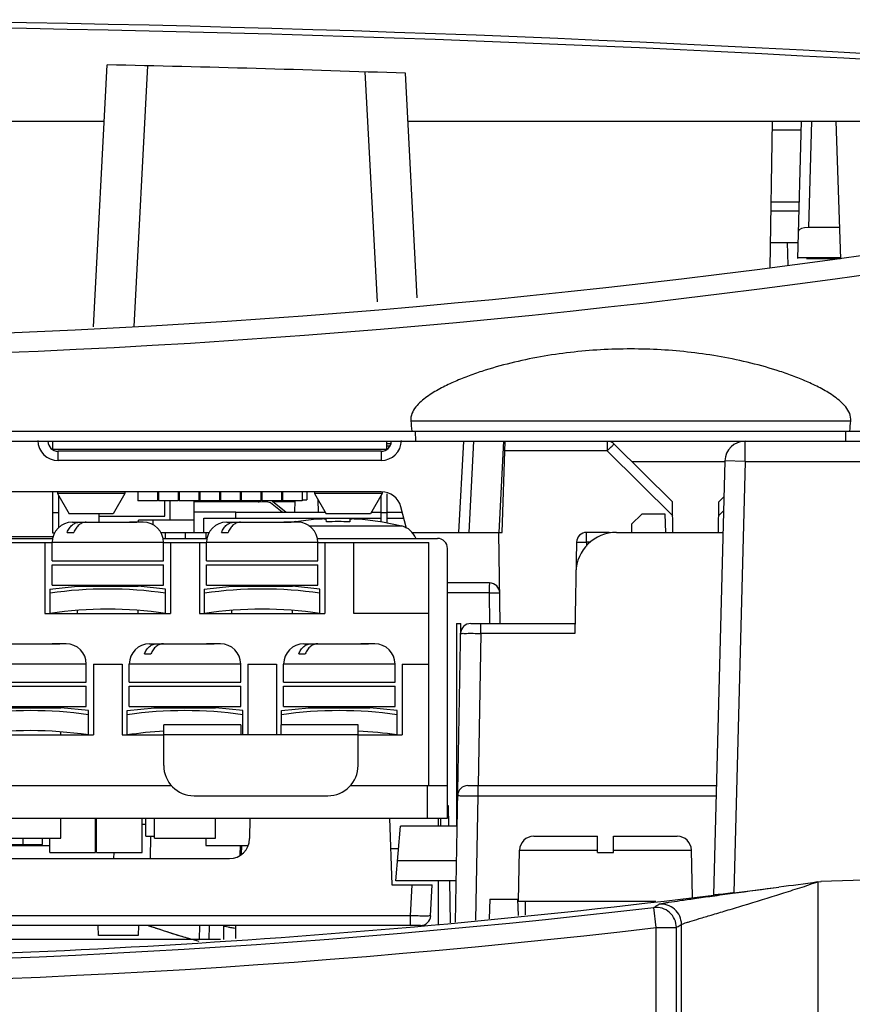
# Model space of a CAD drawing. Header units: millimetres. Extents: x 0 to 1300, y 0 to 1100.
# Tile 8 of 35: x 495 to 536, y 139 to 187. Entities that reach past the tile are written whole.
import ezdxf

# ---------------------------------------------------------------- set-up
doc = ezdxf.new("R2010")
doc.units = ezdxf.units.MM
doc.header["$LTSCALE"] = 71.703704
doc.layers.add('00_COMPONENTS', color=7, linetype='CONTINUOUS')

msp = doc.modelspace()

# ---------------------------------------------------------------- linework, layer by layer
at = {"layer": '00_COMPONENTS', "color": 7, "linetype": 'CONTINUOUS'}
for p, q in [((498.901, 172.257), (499.578, 185.184)), ((514.89, 173.697), (514.31, 184.771)), ((422.538, 182.416), (499.433, 182.416)), ((514.433, 182.416), (542.433, 182.416)), ((532.307, 175.173), (532.433, 182.416)), ((533.847, 182.416), (533.67, 175.637)), ((535.549, 182.416), (535.787, 175.616)), ((533.742, 178.416), (532.364, 178.416)), ((535.733, 177.164), (534.21, 177.164)), ((532.329, 176.416), (533.69, 176.416)), ((533.206, 175.303), (533.177, 176.416)), ((535.784, 175.616), (534.114, 175.616)), ((419.184, 167.115), (542.416, 167.115)), ((514.813, 166.615), (514.81, 167.115)), ((536.054, 166.615), (536.057, 167.115)), ((421.233, 166.615), (541.633, 166.615)), ((496.862, 166.216), (513.393, 166.216)), ((496.883, 166.615), (496.883, 166.216)), ((513.393, 166.216), (513.393, 166.615)), ((513.393, 166.492), (513.57, 166.497)), ((513.525, 166.366), (513.393, 166.362)), ((517.169, 166.615), (516.933, 162.116)), ((518.933, 162.116), (519.169, 166.615)), ((519.076, 162.116), (519.233, 166.616)), ((527.495, 163.616), (524.615, 166.471)), ((513.108, 166.116), (497.159, 166.116)), ((525.477, 165.616), (530.078, 165.616)), ((530.078, 165.641), (529.517, 144.217)), ((513.116, 164.116), (457.751, 164.116)), ((496.883, 164.116), (496.883, 162.086)), ((497.123, 164.116), (497.123, 164.036)), ((500.453, 164.036), (497.123, 164.036)), ((497.123, 164.036), (497.701, 163.036)), ((497.183, 163.932), (497.183, 162.341)), ((500.453, 164.036), (499.876, 163.036)), ((500.453, 164.116), (500.453, 164.036)), ((501.093, 164.116), (501.093, 163.676)), ((502.063, 164.116), (502.063, 163.676)), ((502.113, 164.116), (502.113, 163.676)), ((503.083, 164.116), (503.083, 163.676)), ((503.083, 163.816), (503.133, 163.816)), ((503.133, 164.116), (503.133, 163.676)), ((504.103, 164.116), (504.103, 163.676)), ((504.153, 164.116), (504.153, 163.676)), ((505.123, 164.116), (505.123, 163.676)), ((505.173, 164.116), (505.173, 163.676)), ((506.143, 164.116), (506.143, 163.676)), ((506.193, 164.116), (506.193, 163.676)), ((507.163, 164.116), (507.163, 163.676)), ((507.213, 164.116), (507.213, 163.676)), ((508.183, 164.116), (508.183, 163.676)), ((508.233, 164.116), (508.233, 163.676)), ((509.203, 164.116), (509.203, 163.676)), ((509.433, 164.116), (509.433, 163.716)), ((509.823, 164.116), (509.823, 164.036)), ((513.153, 164.036), (509.823, 164.036)), ((509.823, 164.036), (510.401, 163.036)), ((513.153, 164.036), (512.576, 163.036)), ((513.093, 163.932), (513.093, 162.645)), ((513.153, 164.103), (513.153, 164.036)), ((513.393, 164.022), (513.393, 162.581)), ((530.032, 163.874), (529.772, 163.616)), ((502.063, 163.676), (501.093, 163.676)), ((503.083, 163.676), (502.113, 163.676)), ((502.433, 162.916), (502.433, 163.676)), ((502.683, 163.676), (502.683, 162.716)), ((504.103, 163.676), (503.133, 163.676)), ((503.883, 162.116), (503.883, 163.676)), ((507.087, 163.616), (503.883, 163.616)), ((505.123, 163.676), (504.153, 163.676)), ((506.143, 163.676), (505.173, 163.676)), ((507.163, 163.676), (506.193, 163.676)), ((507.521, 163.606), (507.087, 163.616)), ((507.163, 163.744), (507.213, 163.743)), ((508.183, 163.676), (507.213, 163.676)), ((508.215, 163.116), (507.639, 163.564)), ((507.737, 163.652), (508.427, 163.116)), ((508.86, 163.616), (507.783, 163.616)), ((508.183, 163.716), (508.233, 163.716)), ((509.203, 163.676), (508.233, 163.676)), ((508.851, 163.116), (508.861, 163.674)), ((509.203, 163.716), (509.433, 163.716)), ((510.016, 163.116), (510.005, 163.721)), ((510.066, 163.616), (510.007, 163.616)), ((514.368, 162.308), (514.082, 163.375)), ((527.508, 162.116), (527.495, 163.616)), ((529.759, 162.116), (529.772, 163.616)), ((497.183, 163.086), (496.883, 163.086)), ((499.876, 163.036), (497.701, 163.036)), ((499.183, 162.616), (499.183, 163.036)), ((499.183, 162.916), (502.433, 162.916)), ((505.933, 163.116), (503.883, 163.116)), ((504.347, 162.116), (504.36, 162.816)), ((504.36, 162.816), (513.093, 162.816)), ((512.576, 163.036), (510.401, 163.036)), ((513.393, 163.086), (513.093, 163.086)), ((513.393, 162.816), (514.232, 162.816)), ((525.982, 163.016), (525.473, 162.516)), ((527.124, 163.016), (525.982, 163.016)), ((527.155, 162.116), (527.124, 163.016)), ((497.863, 162.616), (501.003, 162.616)), ((500.724, 162.614), (500.677, 162.616)), ((501.003, 162.616), (501.049, 162.614)), ((501.363, 162.616), (501.049, 162.616)), ((501.133, 162.616), (501.133, 162.716)), ((503.883, 162.716), (501.133, 162.716)), ((501.833, 162.716), (501.833, 162.482)), ((505.483, 162.616), (508.623, 162.616)), ((508.344, 162.614), (508.297, 162.616)), ((508.623, 162.616), (508.669, 162.614)), ((508.983, 162.616), (508.669, 162.616)), ((508.883, 162.645), (508.883, 162.644)), ((508.895, 162.634), (508.883, 162.645)), ((508.883, 162.644), (508.883, 162.632)), ((508.895, 162.634), (508.883, 162.632)), ((510.412, 162.632), (510.401, 162.758)), ((511.566, 162.758), (511.555, 162.632)), ((513.083, 162.645), (513.072, 162.634)), ((513.083, 162.632), (513.072, 162.634)), ((513.083, 162.632), (513.084, 162.645)), ((513.092, 162.644), (514.126, 162.43)), ((525.473, 162.516), (525.466, 162.116)), ((494.684, 161.916), (496.923, 161.916)), ((494.704, 161.816), (496.903, 161.816)), ((496.883, 162.086), (496.998, 162.086)), ((497.608, 162.116), (497.933, 162.116)), ((502.209, 162.116), (504.638, 162.116)), ((502.324, 161.816), (504.523, 161.816)), ((503.448, 161.816), (503.451, 162.116)), ((504.472, 161.814), (504.477, 162.116)), ((505.228, 162.116), (505.553, 162.116)), ((509.944, 161.816), (515.883, 161.816)), ((514.609, 162.116), (519.076, 162.116)), ((518.99, 157.616), (518.912, 162.116)), ((524.302, 162.116), (523.253, 162.116)), ((524.727, 162.116), (529.986, 162.116)), ((494.743, 161.616), (496.863, 161.616)), ((496.513, 161.616), (496.513, 158.116)), ((496.863, 160.716), (496.863, 161.616)), ((502.363, 160.716), (502.363, 161.616)), ((502.363, 161.616), (504.483, 161.616)), ((502.713, 161.616), (502.713, 158.116)), ((504.133, 161.616), (504.133, 158.116)), ((504.483, 160.716), (504.483, 161.616)), ((509.983, 160.716), (509.983, 161.616)), ((509.983, 161.616), (515.463, 161.616)), ((510.333, 161.616), (510.333, 158.116)), ((511.753, 158.116), (511.753, 161.616)), ((515.463, 149.616), (515.463, 161.616)), ((522.753, 161.625), (522.675, 157.129)), ((516.383, 148.016), (516.383, 161.316)), ((496.863, 160.716), (502.363, 160.716)), ((496.863, 159.516), (496.863, 160.516)), ((496.863, 160.516), (502.363, 160.516)), ((502.363, 159.516), (502.363, 160.516)), ((504.483, 160.716), (509.983, 160.716)), ((504.483, 159.516), (504.483, 160.516)), ((504.483, 160.516), (509.983, 160.516)), ((509.983, 159.516), (509.983, 160.516)), ((496.759, 159.316), (498.113, 159.461)), ((496.863, 159.516), (502.363, 159.516)), ((498.113, 159.461), (498.113, 159.516)), ((498.113, 159.461), (501.113, 159.461)), ((501.113, 159.461), (501.113, 159.516)), ((502.467, 159.316), (501.113, 159.461)), ((504.379, 159.316), (505.733, 159.461)), ((504.483, 159.516), (509.983, 159.516)), ((505.733, 159.461), (505.733, 159.516)), ((505.733, 159.461), (508.733, 159.461)), ((508.733, 159.461), (508.733, 159.516)), ((510.087, 159.316), (508.733, 159.461)), ((518.464, 159.616), (516.383, 159.616)), ((496.763, 158.116), (496.763, 159.317)), ((502.463, 158.116), (502.463, 159.317)), ((504.383, 158.116), (504.383, 159.317)), ((510.083, 158.116), (510.083, 159.317)), ((496.513, 158.116), (502.713, 158.116)), ((498.113, 158.116), (498.113, 158.267)), ((501.113, 158.116), (501.113, 158.267)), ((504.133, 158.116), (510.333, 158.116)), ((505.733, 158.116), (505.733, 158.267)), ((508.733, 158.116), (508.733, 158.267)), ((515.463, 158.116), (511.753, 158.116)), ((516.78, 142.875), (517.038, 157.616)), ((516.833, 157.616), (517.038, 157.616)), ((516.833, 157.616), (516.833, 147.616)), ((517.529, 157.616), (522.683, 157.616)), ((494.053, 156.616), (497.193, 156.616)), ((496.914, 156.614), (496.867, 156.616)), ((497.193, 156.616), (497.239, 156.614)), ((497.553, 156.616), (497.239, 156.616)), ((501.673, 156.616), (504.813, 156.616)), ((504.534, 156.614), (504.487, 156.616)), ((504.813, 156.616), (504.859, 156.614)), ((505.173, 156.616), (504.859, 156.616)), ((509.293, 156.616), (512.433, 156.616)), ((512.154, 156.614), (512.107, 156.616)), ((512.433, 156.616), (512.479, 156.614)), ((512.793, 156.616), (512.479, 156.616)), ((501.418, 156.116), (501.743, 156.116)), ((509.038, 156.116), (509.363, 156.116)), ((498.553, 154.716), (498.553, 155.616)), ((498.903, 155.616), (498.903, 152.116)), ((498.903, 155.616), (500.323, 155.616)), ((500.323, 155.616), (500.323, 152.116)), ((500.673, 154.716), (500.673, 155.616)), ((506.173, 154.716), (506.173, 155.616)), ((506.523, 155.616), (507.943, 155.616)), ((506.523, 155.616), (506.523, 152.116)), ((507.943, 155.616), (507.943, 152.116)), ((508.293, 154.716), (508.293, 155.616)), ((513.793, 154.716), (513.793, 155.616)), ((514.143, 155.616), (515.463, 155.616)), ((514.143, 155.616), (514.143, 152.116)), ((493.053, 154.716), (498.553, 154.716)), ((500.673, 154.716), (506.173, 154.716)), ((508.293, 154.716), (513.793, 154.716)), ((493.053, 154.516), (498.553, 154.516)), ((498.553, 153.516), (498.553, 154.516)), ((500.673, 153.516), (500.673, 154.516)), ((500.673, 154.516), (506.173, 154.516)), ((506.173, 153.516), (506.173, 154.516)), ((508.293, 154.516), (513.793, 154.516)), ((508.293, 153.516), (508.293, 154.516)), ((513.793, 153.516), (513.793, 154.516)), ((493.053, 153.516), (498.553, 153.516)), ((494.303, 153.461), (497.303, 153.461)), ((497.303, 153.461), (497.303, 153.516)), ((498.657, 153.316), (497.303, 153.461)), ((498.653, 152.116), (498.653, 153.317)), ((500.569, 153.316), (501.923, 153.461)), ((500.573, 152.116), (500.573, 153.317)), ((500.673, 153.516), (506.173, 153.516)), ((501.923, 153.461), (501.923, 153.516)), ((501.923, 153.461), (504.923, 153.461)), ((504.923, 153.461), (504.923, 153.516)), ((506.277, 153.316), (504.923, 153.461)), ((506.273, 152.116), (506.273, 153.317)), ((508.189, 153.316), (509.543, 153.461)), ((508.193, 152.616), (508.193, 153.317)), ((508.293, 153.516), (513.793, 153.516)), ((509.543, 153.461), (509.543, 153.516)), ((509.543, 153.461), (512.543, 153.461)), ((512.543, 153.461), (512.543, 153.516)), ((513.897, 153.316), (512.543, 153.461)), ((513.893, 152.116), (513.893, 153.317)), ((502.373, 150.616), (502.373, 152.616)), ((506.173, 152.616), (502.373, 152.616)), ((506.173, 152.616), (506.173, 152.116)), ((511.973, 152.616), (508.173, 152.616)), ((508.173, 152.116), (508.173, 152.616)), ((511.973, 150.616), (511.973, 152.616)), ((492.703, 152.116), (498.903, 152.116)), ((497.303, 152.116), (497.303, 152.267)), ((500.323, 152.116), (502.373, 152.116)), ((500.823, 152.116), (500.823, 152.151)), ((508.173, 152.116), (506.173, 152.116)), ((511.973, 152.116), (514.143, 152.116)), ((513.523, 152.167), (513.523, 152.116)), ((513.773, 152.133), (513.773, 152.116)), ((435.375, 149.616), (502.772, 149.616)), ((511.575, 149.616), (516.383, 149.616)), ((517.389, 149.616), (529.659, 149.616)), ((503.873, 149.116), (510.473, 149.116)), ((516.434, 148.616), (516.383, 148.616)), ((516.452, 147.609), (516.434, 148.616)), ((421.883, 148.016), (516.383, 148.016)), ((497.303, 147.016), (497.303, 148.016)), ((499.008, 146.316), (499.008, 148.016)), ((499.058, 146.316), (499.058, 148.016)), ((501.308, 146.316), (501.308, 148.016)), ((501.483, 147.116), (501.483, 148.016)), ((501.923, 147.016), (501.923, 148.016)), ((504.923, 147.016), (504.923, 148.016)), ((506.633, 148.016), (506.616, 146.999)), ((513.518, 148.016), (513.633, 144.716)), ((516.063, 147.616), (516.063, 148.016)), ((499.008, 147.316), (499.058, 147.316)), ((501.308, 147.716), (501.483, 147.716)), ((513.833, 144.916), (514.07, 147.616)), ((516.863, 147.616), (514.07, 147.616)), ((494.303, 147.016), (497.303, 147.016)), ((495.433, 146.716), (495.433, 147.016)), ((496.383, 146.716), (496.383, 147.016)), ((496.758, 146.316), (496.758, 147.016)), ((499.008, 147.116), (499.058, 147.116)), ((501.483, 147.116), (501.923, 147.116)), ((501.718, 147.116), (501.698, 146.016)), ((501.923, 147.016), (504.923, 147.016)), ((504.458, 147.016), (504.458, 146.666)), ((520.64, 147.116), (523.783, 147.116)), ((523.783, 146.316), (523.783, 147.116)), ((524.583, 147.116), (527.726, 147.116)), ((524.583, 146.316), (524.583, 147.116)), ((492.983, 146.716), (496.383, 146.716)), ((494.458, 146.666), (496.758, 146.666)), ((496.758, 146.316), (499.008, 146.316)), ((499.058, 146.316), (501.308, 146.316)), ((499.904, 146.316), (499.898, 146.016)), ((504.458, 146.666), (506.502, 146.666)), ((506.151, 146.188), (506.16, 146.666)), ((506.219, 146.224), (506.225, 146.666)), ((519.883, 143.916), (519.94, 146.432)), ((523.783, 146.316), (524.583, 146.316)), ((528.479, 144.106), (528.426, 146.432)), ((492.651, 146.016), (505.616, 146.016)), ((516.833, 145.912), (513.921, 145.912)), ((516.816, 144.916), (513.833, 144.916)), ((516.535, 142.849), (516.499, 144.91)), ((534.685, 144.871), (534.828, 144.892)), ((534.807, 144.893), (542.433, 145.159)), ((513.633, 144.716), (515.633, 144.716)), ((515.553, 143.19), (515.633, 144.716)), ((530.52, 144.326), (532.745, 144.611)), ((518.473, 144.016), (518.439, 143.049)), ((518.473, 144.016), (519.883, 144.016)), ((519.844, 144.016), (519.872, 143.2)), ((519.883, 143.916), (526.675, 143.916)), ((520.241, 143.239), (520.241, 143.916)), ((515.054, 142.716), (439.855, 142.716)), ((499.16, 142.216), (499.133, 142.716)), ((501.133, 142.716), (501.107, 142.216)), ((504.138, 142.717), (504.126, 142.016)), ((505.33, 142.716), (505.318, 142.025)), ((505.183, 142.016), (449.137, 142.016)), ((501.107, 142.216), (499.16, 142.216))]:
    msp.add_line(p, q, dxfattribs=at)
at = {"layer": '00_COMPONENTS', "color": 9, "linetype": 'CONTINUOUS'}
for p, q in [((501.573, 185.14), (500.899, 172.274)), ((512.309, 184.84), (512.904, 173.492)), ((534.347, 182.416), (534.21, 177.164)), ((533.835, 181.96), (532.425, 181.96)), ((533.73, 177.96), (532.356, 177.96)), ((533.671, 175.683), (535.784, 175.683)), ((514.573, 167.615), (536.294, 167.615)), ((517.668, 166.615), (517.432, 162.116)), ((524.263, 166.616), (524.263, 166.133)), ((531.078, 165.615), (531.078, 166.615)), ((497.159, 165.66), (497.159, 166.116)), ((513.108, 166.116), (513.108, 165.66)), ((524.263, 166.133), (519.217, 166.133)), ((527.501, 162.924), (524.263, 166.133)), ((513.108, 165.66), (497.159, 165.66)), ((531.078, 165.615), (530.078, 165.641)), ((531.078, 165.615), (530.52, 144.326)), ((531.078, 165.615), (542.433, 165.615)), ((530.014, 163.169), (529.766, 162.924)), ((509.531, 162.43), (514.126, 162.43)), ((502.451, 162.116), (502.448, 161.816)), ((523.253, 161.625), (523.253, 162.116)), ((502.363, 161.616), (496.863, 161.616)), ((509.983, 161.616), (504.483, 161.616)), ((523.253, 161.625), (523.25, 161.435)), ((523.444, 161.625), (523.253, 161.625)), ((518.438, 159.133), (516.383, 159.133)), ((518.438, 159.133), (518.465, 157.616)), ((518.029, 157.129), (518.029, 157.616)), ((518.029, 157.129), (517.898, 149.616)), ((522.675, 157.129), (518.029, 157.129)), ((498.553, 155.616), (493.053, 155.616)), ((506.173, 155.616), (500.673, 155.616)), ((513.793, 155.616), (508.293, 155.616)), ((506.173, 152.116), (502.373, 152.116)), ((511.973, 152.116), (508.173, 152.116)), ((515.383, 149.616), (515.383, 148.016)), ((517.89, 149.107), (517.89, 149.616)), ((517.783, 142.98), (517.89, 149.107)), ((517.89, 149.107), (529.645, 149.107)), ((513.571, 146.516), (513.973, 146.516)), ((519.94, 146.432), (523.783, 146.432)), ((524.583, 146.432), (528.426, 146.432)), ((534.685, 105.516), (534.685, 144.871)), ((514.555, 143.19), (514.635, 144.716)), ((526.683, 142.609), (526.568, 143.602)), ((514.555, 143.19), (434.802, 143.19)), ((514.555, 142.716), (514.555, 143.19)), ((504.612, 142.716), (504.6, 142.016)), ((526.683, 142.609), (527.683, 142.609)), ((526.683, 106.316), (526.683, 142.609)), ((527.683, 106.316), (527.683, 142.609)), ((527.933, 106.316), (527.933, 142.764))]:
    msp.add_line(p, q, dxfattribs=at)
at = {"layer": '00_COMPONENTS', "color": 3, "linetype": 'CONTINUOUS'}
for p, q in [((505.933, 162.816), (505.933, 163.116)), ((505.933, 163.116), (510.355, 163.116)), ((512.622, 163.116), (513.093, 163.116)), ((513.393, 163.116), (514.151, 163.116)), ((515.933, 147.616), (515.933, 148.016)), ((515.933, 142.786), (515.933, 144.916)), ((505.933, 142.065), (505.933, 142.716))]:
    msp.add_line(p, q, dxfattribs=at)
at = {"layer": '00_COMPONENTS', "color": 7, "linetype": 'CONTINUOUS'}
for centre, radius, start, end in [((477.433, -869.834), 1057.25, 86.498293, 93.501707), ((477.433, -869.834), 1055.25, 87.997345, 88.797526), ((477.433, 596.615), 425, 262.39773, 278.5987), ((497.159, 166.616), 0.5, 181, 270), ((513.108, 166.616), 0.5, 270, 359), ((524.263, 166.116), 0.5, 45.25, 75.1394), ((531.078, 165.615), 1, 90, 178.5), ((513.116, 163.116), 1, 15, 90), ((507.099, 164.116), 0.5, 244.1282, 268.6055), ((507.516, 163.406), 0.2, 52.1581, 88.6055), ((507.492, 163.336), 0.4, 52.1581, 58.6904), ((497.863, 161.616), 1, 90, 180), ((500.886, 148.605), 14.01, 89.3349, 90.6651), ((501.363, 161.616), 1, 0, 90), ((505.483, 161.616), 1, 90, 180), ((508.506, 148.605), 14.01, 89.3349, 90.6651), ((510.983, 149.841), 12.975, 99.3532, 99.953), ((510.984, 149.787), 13.016, 94.7637, 99.2362), ((508.983, 161.616), 1, 0, 90), ((510.982, 149.944), 12.701, 89.9919, 92.5705), ((510.988, 150.06), 12.585, 87.4177, 90.0201), ((510.983, 149.787), 13.016, 80.764, 85.2363), ((513.883, 161.46), 1, 21.1039, 75.9853), ((515.883, 161.316), 0.5, 0, 90), ((524.727, 160.116), 2, 90, 179), ((523.253, 161.616), 0.5, 90, 179), ((524.302, 161.616), 0.5, 75.1315, 90), ((518.464, 159.116), 0.5, 1, 90), ((499.613, 139.01), 20.307, 81.9322, 98.0678), ((507.233, 139.01), 20.307, 81.9322, 98.0678), ((499.613, 139.01), 19.318, 81.516, 98.484), ((507.233, 139.01), 19.318, 81.516, 98.484), ((517.529, 157.116), 0.5, 90, 179), ((497.076, 142.605), 14.01, 89.3349, 90.6651), ((497.553, 155.616), 1, 0, 90), ((501.673, 155.616), 1, 90, 180), ((504.696, 142.605), 14.01, 89.3349, 90.6651), ((505.173, 155.616), 1, 0, 90), ((509.293, 155.616), 1, 90, 180), ((512.316, 142.605), 14.01, 89.3349, 90.6651), ((512.793, 155.616), 1, 0, 90), ((495.803, 133.01), 20.307, 81.9322, 98.0678), ((503.423, 133.01), 20.307, 81.9322, 98.0678), ((511.043, 133.01), 20.307, 81.9322, 98.0678), ((495.803, 133.01), 19.318, 81.516, 98.484), ((503.423, 133.01), 19.318, 93.0775, 98.484), ((511.043, 133.01), 19.318, 81.516, 87.2304), ((503.873, 150.616), 1.5, 180, 270), ((510.473, 150.616), 1.5, 270, 360), ((517.389, 149.116), 0.5, 90, 179), ((505.616, 147.016), 1, 270, 359), ((520.64, 146.416), 0.7, 90, 178.7), ((527.726, 146.416), 0.7, 1.3, 90), ((477.44, 566.316), 425.302, 269.9196, 277.03564), ((515.054, 143.216), 0.5, 270, 357), ((566.263, 336.56), 204.344, 251.54333, 251.70771), ((544.103, 269.866), 134.065, 251.51734, 251.85464), ((508.148, 156.698), 14.292, 258.6254, 261.0865), ((508.084, 156.314), 13.903, 259.6661, 261.053)]:
    msp.add_arc(centre, radius, start, end, dxfattribs=at)
at = {"layer": '00_COMPONENTS', "color": 9, "linetype": 'CONTINUOUS'}
for centre, radius, start, end in [((477.433, -869.818), 1056.95, 86.498292, 93.501708), ((477.433, 596.653), 426.003, 262.39769, 278.59866), ((497.159, 166.66), 1, 181.0074, 269.9926), ((513.107, 166.66), 1, 270.0075, 358.9925), ((477.433, 566.014), 425.26, 261.20258, 276.63475), ((477.433, 566.014), 426.26, 261.20258, 276.63475), ((526.682, 142.608), 1, 0.0386, 96.5729), ((526.933, 142.763), 1.001, 0.051, 96.5965)]:
    msp.add_arc(centre, radius, start, end, dxfattribs=at)
at = {"layer": '00_COMPONENTS', "color": 7, "linetype": 'CONTINUOUS'}
for centre, major_axis, ratio, start_param, end_param in [((534.205, 176.983), (0.5, 0.002), 0.36157, 1.560429, 3.130769), ((525.433, 968.43), (0, 859.088), 0.034921, -3.512029, -3.510418), ((525.433, 968.43), (0, 859.088), 0.034921, -2.772767, -2.771156)]:
    msp.add_ellipse(centre, major_axis=major_axis, ratio=ratio, start_param=start_param, end_param=end_param, dxfattribs=at)
for points, knots in [([(536.294, 167.615), (536.305, 167.738), (536.262, 167.994), (536.057, 168.312), (535.794, 168.579), (535.4, 168.886), (534.865, 169.207), (534.192, 169.533), (533.5, 169.816), (532.56, 170.146), (530.881, 170.62), (528.422, 171.052), (525.433, 171.222), (522.445, 171.052), (519.985, 170.62), (518.307, 170.146), (517.367, 169.816), (516.674, 169.533), (516.002, 169.207), (515.466, 168.886), (515.073, 168.579), (514.81, 168.312), (514.605, 167.994), (514.562, 167.738), (514.573, 167.615)], [0, 0, 0, 0, 0.015582, 0.031212, 0.04684, 0.062471, 0.093719, 0.124977, 0.156238, 0.1875, 0.250015, 0.374998, 0.499999, 0.625001, 0.749985, 0.8125, 0.843762, 0.875023, 0.906281, 0.937529, 0.95316, 0.968788, 0.984418, 1, 1, 1, 1]), ([(497.608, 162.116), (497.638, 162.189), (497.71, 162.324), (497.857, 162.487), (498.032, 162.591), (498.162, 162.616), (498.224, 162.616)], [0, 0, 0, 0, 0.282074, 0.54059, 0.777081, 1, 1, 1, 1]), ([(498.549, 162.616), (498.487, 162.616), (498.358, 162.591), (498.183, 162.487), (498.035, 162.324), (497.963, 162.189), (497.933, 162.116)], [0, 0, 0, 0, 0.222919, 0.45941, 0.717926, 1, 1, 1, 1]), ([(505.228, 162.116), (505.258, 162.189), (505.33, 162.324), (505.477, 162.487), (505.652, 162.591), (505.782, 162.616), (505.844, 162.616)], [0, 0, 0, 0, 0.282074, 0.54059, 0.777081, 1, 1, 1, 1]), ([(506.169, 162.616), (506.107, 162.616), (505.978, 162.591), (505.803, 162.487), (505.655, 162.324), (505.583, 162.189), (505.553, 162.116)], [0, 0, 0, 0, 0.222919, 0.45941, 0.717926, 1, 1, 1, 1]), ([(510.401, 162.758), (510.401, 162.759), (510.397, 162.763), (510.384, 162.767), (510.356, 162.772), (510.311, 162.774), (510.249, 162.775), (510.175, 162.774), (510.058, 162.769), (509.966, 162.763), (509.903, 162.758)], [0, 0, 0, 0, 0.009402, 0.025739, 0.084038, 0.176402, 0.299866, 0.449949, 0.621059, 1, 1, 1, 1]), ([(512.064, 162.758), (512.001, 162.763), (511.909, 162.769), (511.792, 162.774), (511.717, 162.775), (511.656, 162.774), (511.61, 162.772), (511.582, 162.767), (511.569, 162.763), (511.566, 162.759), (511.566, 162.758)], [0, 0, 0, 0, 0.37893, 0.550044, 0.700127, 0.823593, 0.915958, 0.97426, 0.990598, 1, 1, 1, 1]), ([(501.418, 156.116), (501.448, 156.189), (501.52, 156.324), (501.667, 156.487), (501.842, 156.591), (501.972, 156.616), (502.034, 156.616)], [0, 0, 0, 0, 0.282074, 0.54059, 0.777081, 1, 1, 1, 1]), ([(502.359, 156.616), (502.297, 156.616), (502.168, 156.591), (501.993, 156.487), (501.845, 156.324), (501.773, 156.189), (501.743, 156.116)], [0, 0, 0, 0, 0.222919, 0.45941, 0.717926, 1, 1, 1, 1]), ([(509.038, 156.116), (509.068, 156.189), (509.14, 156.324), (509.287, 156.487), (509.462, 156.591), (509.592, 156.616), (509.654, 156.616)], [0, 0, 0, 0, 0.282074, 0.54059, 0.777081, 1, 1, 1, 1]), ([(509.979, 156.616), (509.917, 156.616), (509.788, 156.591), (509.613, 156.487), (509.465, 156.324), (509.393, 156.189), (509.363, 156.116)], [0, 0, 0, 0, 0.222919, 0.45941, 0.717926, 1, 1, 1, 1]), ([(530.52, 144.326), (530.462, 144.318), (530.247, 144.291), (530.031, 144.266), (529.874, 144.249)], [0, 0, 0, 0, 0.269473, 1, 1, 1, 1]), ([(529.874, 144.249), (529.833, 144.244), (529.72, 144.233), (529.607, 144.219), (529.534, 144.217)], [0, 0, 0, 0, 0.358262, 1, 1, 1, 1]), ([(502.127, 142.542), (502.485, 142.424), (503.156, 142.207), (503.806, 142.022), (504.107, 141.944)], [0, 0, 0, 0, 0.530295, 1, 1, 1, 1]), ([(502.352, 142.468), (502.634, 142.376), (503.136, 142.216), (503.627, 142.074), (503.842, 142.015)], [0, 0, 0, 0, 0.557811, 1, 1, 1, 1])]:
    msp.add_open_spline(points, degree=3, knots=knots, dxfattribs=at)
at = {"layer": '00_COMPONENTS', "color": 9, "linetype": 'CONTINUOUS'}
for points, knots in [([(524.263, 166.133), (524.285, 166.156), (524.367, 166.238), (524.449, 166.319), (524.509, 166.376)], [0, 0, 0, 0, 0.27659, 1, 1, 1, 1]), ([(524.509, 166.376), (524.523, 166.39), (524.548, 166.413), (524.582, 166.447), (524.601, 166.458), (524.613, 166.473), (524.615, 166.471)], [0, 0, 0, 0, 0.423559, 0.73856, 0.932469, 1, 1, 1, 1]), ([(522.753, 161.625), (522.753, 161.628), (522.774, 161.624), (522.795, 161.63), (522.844, 161.627), (522.932, 161.629), (523.072, 161.627), (523.19, 161.626), (523.253, 161.625)], [0, 0, 0, 0, 0.019558, 0.076469, 0.168957, 0.293199, 0.61748, 1, 1, 1, 1]), ([(518.464, 159.616), (518.461, 159.616), (518.458, 159.598), (518.453, 159.576), (518.449, 159.529), (518.444, 159.444), (518.44, 159.309), (518.438, 159.195), (518.438, 159.133)], [0, 0, 0, 0, 0.02161, 0.078605, 0.170497, 0.293832, 0.616509, 1, 1, 1, 1]), ([(518.438, 159.133), (518.504, 159.135), (518.627, 159.136), (518.774, 159.136), (518.868, 159.133), (518.92, 159.133), (518.943, 159.128), (518.964, 159.128), (518.964, 159.125)], [0, 0, 0, 0, 0.377963, 0.702623, 0.82787, 0.921452, 0.979323, 1, 1, 1, 1]), ([(517.029, 157.125), (517.029, 157.131), (517.07, 157.121), (517.112, 157.134), (517.211, 157.129), (517.33, 157.132), (517.481, 157.132), (517.716, 157.132), (517.901, 157.13), (518.029, 157.129)], [0, 0, 0, 0, 0.019408, 0.076397, 0.168865, 0.293255, 0.444769, 0.617578, 1, 1, 1, 1]), ([(516.889, 149.125), (516.889, 149.123), (516.9, 149.125), (516.91, 149.122), (516.936, 149.122), (516.985, 149.12), (517.069, 149.118), (517.191, 149.116), (517.341, 149.113), (517.577, 149.11), (517.762, 149.108), (517.89, 149.107)], [0, 0, 0, 0, 0.004891, 0.019316, 0.043191, 0.076277, 0.168746, 0.293152, 0.44469, 0.617525, 1, 1, 1, 1]), ([(532.882, 144.288), (533.181, 144.382), (533.629, 144.528), (534.232, 144.716), (534.53, 144.832), (534.685, 144.871)], [0, 0, 0, 0, 0.494997, 0.746755, 1, 1, 1, 1]), ([(526.818, 143.757), (526.832, 143.766), (526.882, 143.778), (526.98, 143.8), (527.13, 143.827), (527.427, 143.877), (527.914, 143.951), (528.627, 144.053), (529.495, 144.173), (530.885, 144.362), (531.983, 144.51), (532.745, 144.611)], [0, 0, 0, 0, 0.00834, 0.025256, 0.050682, 0.084449, 0.176011, 0.297378, 0.445091, 0.614878, 1, 1, 1, 1]), ([(527.933, 142.764), (527.946, 142.773), (527.989, 142.789), (528.072, 142.821), (528.198, 142.862), (528.447, 142.941), (528.855, 143.065), (529.45, 143.243), (530.172, 143.458), (531.331, 143.807), (532.247, 144.089), (532.882, 144.288)], [0, 0, 0, 0, 0.008758, 0.02606, 0.051809, 0.085814, 0.177516, 0.298477, 0.445291, 0.614026, 1, 1, 1, 1]), ([(515.553, 143.19), (515.553, 143.188), (515.544, 143.187), (515.532, 143.185), (515.507, 143.183), (515.458, 143.181), (515.374, 143.179), (515.251, 143.179), (515.102, 143.18), (514.867, 143.183), (514.682, 143.187), (514.555, 143.19)], [0, 0, 0, 0, 0.005526, 0.020196, 0.044187, 0.077371, 0.169868, 0.294165, 0.445466, 0.617949, 1, 1, 1, 1]), ([(527.683, 142.609), (527.745, 142.648), (527.827, 142.702), (527.914, 142.75), (527.933, 142.764)], [0, 0, 0, 0, 0.750491, 1, 1, 1, 1])]:
    msp.add_open_spline(points, degree=3, knots=knots, dxfattribs=at)
at = {"layer": '00_COMPONENTS', "color": 7, "linetype": 'CONTINUOUS'}
msp.add_open_spline([(534.655, 144.866), (534.026, 144.735), (533.382, 144.695), (532.745, 144.611)], degree=3, dxfattribs=at)
at = {"layer": '00_COMPONENTS', "color": 9, "linetype": 'CONTINUOUS'}
msp.add_open_spline([(526.568, 143.602), (526.651, 143.654), (526.733, 143.709), (526.818, 143.757)], degree=3, dxfattribs=at)

doc.saveas('drawing.dxf')
